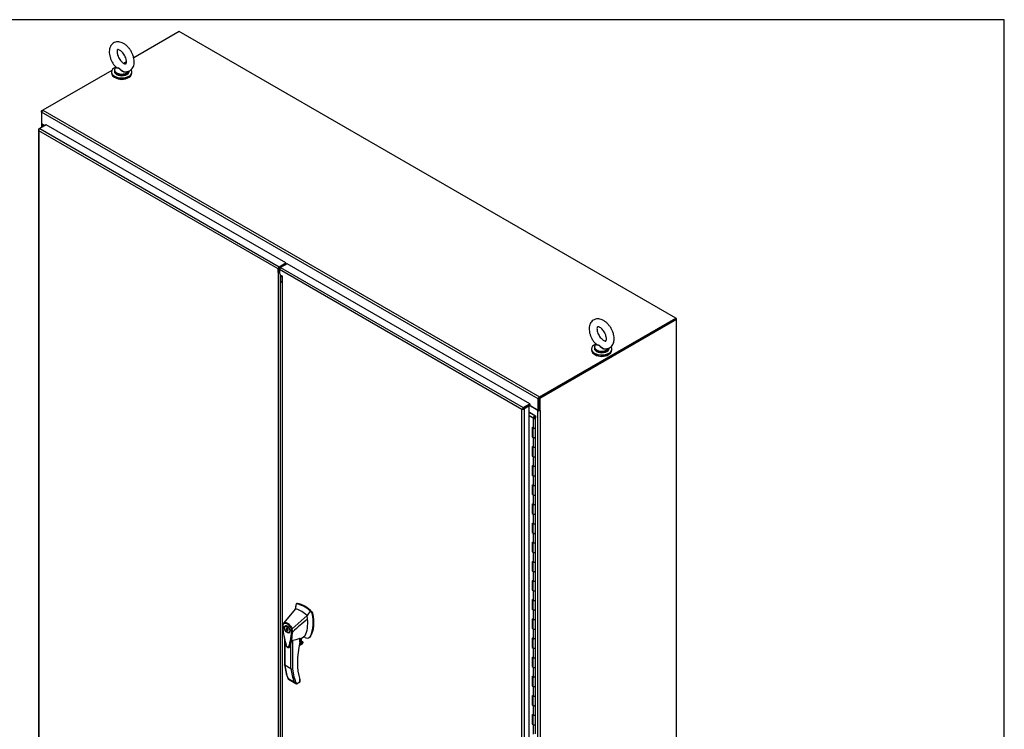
# Model space of a CAD drawing. Header units: inches. Extents: x 1 to 359, y -2 to 239.
# Tile 20 of 20: x 275 to 359, y 178 to 239. Entities that reach past the tile are written whole.
import ezdxf

# ---------------------------------------------------------------- set-up
doc = ezdxf.new("R2010")
doc.units = ezdxf.units.IN
doc.header["$MEASUREMENT"] = 0
for name, color, linetype in [('COM50799-4', 7, 'Continuous'), ('COM50800-1', 7, 'Continuous'), ('COM52265-3', 7, 'Continuous'), ('COM54578-68', 7, 'Continuous'), ('COM56694-4', 7, 'Continuous'), ('COM71162-9', 7, 'Continuous'), ('Default', 7, 'Continuous'), ('GSK11033', 7, 'Continuous'), ('HAN13066', 7, 'Continuous'), ('SCS00680', 7, 'Continuous'), ('WAF25362', 7, 'Continuous'), ('WAM254785', 7, 'Continuous')]:
    doc.layers.add(name, color=color, linetype=linetype)

# ---------------------------------------------------------------- blocks, each defined once
blk = doc.blocks.new('SE5')
at = {"layer": 'COM50799-4', "color": 7, "linetype": 'Continuous'}
for p, q in [((276.869, 229.496), (276.869, 172.292)), ((276.898, 229.487), (276.871, 229.485)), ((276.911, 229.554), (276.978, 229.593)), ((276.911, 229.399), (276.911, 229.398)), ((276.911, 229.398), (276.911, 229.399)), ((276.911, 229.398), (276.911, 229.398)), ((276.911, 229.398), (276.911, 229.398)), ((276.911, 229.398), (276.911, 229.398)), ((297.303, 217.625), (276.911, 229.398)), ((276.911, 229.398), (276.911, 172.273)), ((277.54, 229.917), (276.978, 229.593)), ((276.978, 229.593), (297.405, 217.8)), ((297.966, 218.124), (277.54, 229.917)), ((297.303, 217.319), (297.303, 217.625)), ((297.371, 217.358), (297.371, 217.664)), ((297.405, 217.8), (297.966, 218.124)), ((297.405, 217.722), (297.966, 218.047)), ((297.966, 218.124), (297.966, 218.047)), ((297.371, 217.358), (297.303, 217.319)), ((297.303, 217.319), (297.303, 160.805)), ((297.506, 161.057), (297.506, 217.012))]:
    blk.add_line(p, q, dxfattribs=at)
for centre, radius, start, end in [((277.038, 229.511), 0.169, 188.66802, 221.43114), ((277.157, 229.482), 0.26, 175.70571, 198.6064), ((297.518, 217.516), 0.291, 222.47565, 250.52965)]:
    blk.add_arc(centre, radius, start, end, dxfattribs=at)
for centre, major_axis, start_param, end_param in [((277.012, 229.496), (0.143, 0), 2.356194, 3.27243), ((276.978, 229.476), (0.071, 0.124), 0.785398, 1.701633), ((297.405, 217.683), (0.071, 0.124), 0.785398, 2.356194)]:
    blk.add_ellipse(centre, major_axis=major_axis, ratio=0.57735, start_param=start_param, end_param=end_param, dxfattribs=at)
blk.add_open_spline([(297.427, 217.277), (297.426, 217.278), (297.425, 217.28), (297.42, 217.285), (297.417, 217.289), (297.405, 217.302), (297.397, 217.312), (297.386, 217.328), (297.383, 217.334), (297.376, 217.346), (297.373, 217.352), (297.371, 217.358)], degree=3, knots=[0.3332817, 0.3332817, 0.3332817, 0.3332817, 0.375, 0.375, 0.5, 0.5, 0.75, 0.75, 0.875, 0.875, 1, 1, 1, 1], dxfattribs=at)
at = {"layer": 'COM50800-1', "color": 7, "linetype": 'Continuous'}
for p, q in [((331.282, 213.385), (331.193, 213.334)), ((331.282, 213.385), (331.215, 213.424)), ((331.282, 213.307), (331.282, 213.385))]:
    blk.add_line(p, q, dxfattribs=at)
at = {"layer": 'COM52265-3', "color": 7, "linetype": 'Continuous'}
for p, q in [((277.145, 231.093), (277.246, 231.151)), ((277.175, 231.076), (277.145, 231.093)), ((277.145, 230.976), (277.145, 231.093)), ((277.137, 230.009), (277.137, 229.685)), ((277.179, 229.95), (277.179, 229.709)), ((277.388, 229.83), (277.179, 229.95)), ((331.215, 213.346), (319.549, 206.611)), ((331.282, 213.307), (319.616, 206.572)), ((331.215, 213.346), (331.282, 213.307)), ((331.282, 154.573), (331.282, 213.307)), ((319.549, 206.611), (319.549, 205.59)), ((319.549, 206.611), (319.616, 206.572)), ((319.616, 206.572), (319.616, 205.551)), ((318.61, 205.941), (318.61, 205.941)), ((318.678, 205.932), (318.678, 205.98)), ((319.448, 205.547), (318.687, 205.986)), ((319.448, 148.902), (319.448, 205.547)), ((319.549, 205.59), (319.616, 205.551)), ((319.65, 205.571), (319.616, 205.551)), ((319.629, 205.559), (319.65, 205.547)), ((319.65, 205.547), (319.65, 205.571)), ((319.65, 205.547), (319.65, 148.902))]:
    blk.add_line(p, q, dxfattribs=at)
for centre, major_axis, start_param, end_param in [((277.28, 230.009), (0.143, 0), 2.806736, 3.926991), ((319.549, 205.605), (-0.143, 0), 0.785398, 2.356194), ((319.549, 205.605), (-0.048, 0), 1.169795, 1.971798)]:
    blk.add_ellipse(centre, major_axis=major_axis, ratio=0.57735, start_param=start_param, end_param=end_param, dxfattribs=at)
at = {"layer": 'COM54578-68', "color": 7, "linetype": 'Continuous'}
for p, q in [((318.703, 205.376), (318.737, 205.396)), ((319.184, 205.087), (318.703, 205.365)), ((318.703, 205.127), (319.09, 204.904)), ((319.046, 204.878), (318.703, 205.076)), ((318.737, 205.396), (319.246, 205.102)), ((319.086, 204.946), (319.039, 204.969)), ((319.039, 204.969), (319.039, 204.933)), ((319.046, 204.878), (319.046, 204.062)), ((319.079, 204.926), (319.079, 204.91)), ((319.086, 204.946), (319.086, 204.942)), ((319.179, 204.913), (319.179, 204.926)), ((319.184, 204.986), (319.184, 205.087)), ((319.246, 205.102), (319.246, 204.929)), ((319.246, 204.11), (319.246, 204.926)), ((318.964, 204.109), (318.964, 203.293)), ((318.964, 204.109), (319.046, 204.062)), ((319.007, 204.084), (319.007, 203.318)), ((319.012, 204.082), (319.012, 203.293)), ((319.246, 203.293), (319.246, 204.11)), ((319.007, 203.318), (318.964, 203.293)), ((318.964, 203.293), (319.046, 203.245)), ((319.007, 203.318), (319.012, 203.316)), ((319.046, 203.245), (319.046, 202.429)), ((319.246, 202.477), (319.246, 203.293)), ((318.964, 202.476), (318.964, 201.66)), ((318.964, 202.476), (319.046, 202.429)), ((319.007, 202.451), (319.007, 201.685)), ((319.012, 202.449), (319.012, 201.66)), ((319.246, 201.66), (319.246, 202.477)), ((319.007, 201.685), (318.964, 201.66)), ((318.964, 201.66), (319.046, 201.612)), ((319.007, 201.685), (319.012, 201.683)), ((319.046, 201.612), (319.046, 200.796)), ((319.246, 200.844), (319.246, 201.66)), ((318.964, 200.843), (318.964, 200.027)), ((318.964, 200.843), (319.046, 200.796)), ((319.007, 200.818), (319.007, 200.052)), ((319.012, 200.816), (319.012, 200.027)), ((319.246, 200.027), (319.246, 200.844)), ((319.007, 200.052), (318.964, 200.027)), ((318.964, 200.027), (319.046, 199.979)), ((319.007, 200.052), (319.012, 200.05)), ((319.046, 199.979), (319.046, 199.163)), ((319.246, 199.211), (319.246, 200.027)), ((318.964, 199.21), (318.964, 198.394)), ((318.964, 199.21), (319.046, 199.163)), ((319.007, 199.185), (319.007, 198.419)), ((319.012, 199.183), (319.012, 198.394)), ((319.246, 198.394), (319.246, 199.211)), ((319.007, 198.419), (318.964, 198.394)), ((318.964, 198.394), (319.046, 198.346)), ((319.007, 198.419), (319.012, 198.417)), ((319.046, 198.346), (319.046, 197.53)), ((319.246, 197.578), (319.246, 198.394)), ((318.964, 197.577), (318.964, 196.761)), ((318.964, 197.577), (319.046, 197.53)), ((319.007, 197.552), (319.007, 196.786)), ((319.012, 197.55), (319.012, 196.761)), ((319.246, 196.761), (319.246, 197.578)), ((319.007, 196.786), (318.964, 196.761)), ((318.964, 196.761), (319.046, 196.713)), ((319.007, 196.786), (319.012, 196.784)), ((319.046, 196.713), (319.046, 195.897)), ((319.246, 195.945), (319.246, 196.761)), ((318.964, 195.944), (318.964, 195.128)), ((318.964, 195.944), (319.046, 195.897)), ((319.007, 195.919), (319.007, 195.153)), ((319.012, 195.917), (319.012, 195.128)), ((319.246, 195.128), (319.246, 195.945)), ((319.007, 195.153), (318.964, 195.128)), ((318.964, 195.128), (319.046, 195.08)), ((319.007, 195.153), (319.012, 195.151)), ((319.046, 195.08), (319.046, 194.264)), ((319.246, 194.312), (319.246, 195.128)), ((318.964, 194.311), (318.964, 193.495)), ((318.964, 194.311), (319.046, 194.264)), ((319.007, 194.286), (319.007, 193.52)), ((319.012, 194.284), (319.012, 193.495)), ((319.246, 193.495), (319.246, 194.312)), ((319.007, 193.52), (318.964, 193.495)), ((318.964, 193.495), (319.046, 193.447)), ((319.007, 193.52), (319.012, 193.518)), ((319.046, 193.447), (319.046, 192.631)), ((319.246, 192.679), (319.246, 193.495)), ((318.964, 192.678), (318.964, 191.862)), ((318.964, 192.678), (319.046, 192.631)), ((319.007, 192.653), (319.007, 191.887)), ((319.012, 192.651), (319.012, 191.862)), ((319.246, 191.862), (319.246, 192.679)), ((319.007, 191.887), (318.964, 191.862)), ((318.964, 191.862), (319.046, 191.814)), ((319.007, 191.887), (319.012, 191.885)), ((319.046, 191.814), (319.046, 190.998)), ((319.246, 191.046), (319.246, 191.862)), ((318.964, 191.045), (318.964, 190.229)), ((318.964, 191.045), (319.046, 190.998)), ((319.007, 191.02), (319.007, 190.254)), ((319.012, 191.018), (319.012, 190.229)), ((319.246, 190.229), (319.246, 191.046)), ((319.007, 190.254), (318.964, 190.229)), ((318.964, 190.229), (319.046, 190.181)), ((319.007, 190.254), (319.012, 190.252)), ((319.046, 190.181), (319.046, 189.365)), ((319.246, 189.413), (319.246, 190.229)), ((318.964, 189.412), (318.964, 188.596)), ((318.964, 189.412), (319.046, 189.365)), ((319.007, 189.387), (319.007, 188.621)), ((319.012, 189.385), (319.012, 188.596)), ((319.246, 188.596), (319.246, 189.413)), ((319.007, 188.621), (318.964, 188.596)), ((318.964, 188.596), (319.046, 188.548)), ((319.007, 188.621), (319.012, 188.619)), ((319.046, 188.548), (319.046, 187.732)), ((319.246, 187.78), (319.246, 188.596)), ((318.964, 187.779), (318.964, 186.963)), ((318.964, 187.779), (319.046, 187.732)), ((319.007, 187.754), (319.007, 186.988)), ((319.012, 187.752), (319.012, 186.963)), ((319.246, 186.963), (319.246, 187.78)), ((319.007, 186.988), (318.964, 186.963)), ((318.964, 186.963), (319.046, 186.915)), ((319.007, 186.988), (319.012, 186.986)), ((319.046, 186.915), (319.046, 186.099)), ((319.246, 186.147), (319.246, 186.963)), ((318.964, 186.146), (318.964, 185.33)), ((318.964, 186.146), (319.046, 186.099)), ((319.007, 186.121), (319.007, 185.355)), ((319.012, 186.119), (319.012, 185.33)), ((319.246, 185.33), (319.246, 186.147)), ((319.007, 185.355), (318.964, 185.33)), ((318.964, 185.33), (319.046, 185.282)), ((319.007, 185.355), (319.012, 185.353)), ((319.046, 185.282), (319.046, 184.466)), ((319.246, 184.514), (319.246, 185.33)), ((318.964, 184.513), (318.964, 183.697)), ((318.964, 184.513), (319.046, 184.466)), ((319.007, 184.488), (319.007, 183.722)), ((319.012, 184.486), (319.012, 183.697)), ((319.246, 183.697), (319.246, 184.514)), ((319.007, 183.722), (318.964, 183.697)), ((318.964, 183.697), (319.046, 183.649)), ((319.007, 183.722), (319.012, 183.72)), ((319.046, 183.649), (319.046, 182.833)), ((319.246, 182.881), (319.246, 183.697)), ((318.964, 182.88), (318.964, 182.064)), ((318.964, 182.88), (319.046, 182.833)), ((319.007, 182.855), (319.007, 182.089)), ((319.012, 182.853), (319.012, 182.064)), ((319.246, 182.064), (319.246, 182.881)), ((319.007, 182.089), (318.964, 182.064)), ((318.964, 182.064), (319.046, 182.016)), ((319.007, 182.089), (319.012, 182.087)), ((319.046, 182.016), (319.046, 181.2)), ((319.246, 181.248), (319.246, 182.064)), ((318.964, 181.247), (318.964, 180.431)), ((318.964, 181.247), (319.046, 181.2)), ((319.007, 181.222), (319.007, 180.456)), ((319.012, 181.22), (319.012, 180.431)), ((319.246, 180.431), (319.246, 181.248)), ((319.007, 180.456), (318.964, 180.431)), ((318.964, 180.431), (319.046, 180.383)), ((319.007, 180.456), (319.012, 180.454)), ((319.046, 180.383), (319.046, 179.567)), ((319.246, 179.615), (319.246, 180.431)), ((318.964, 179.615), (318.964, 178.798)), ((318.964, 179.615), (319.046, 179.567)), ((319.007, 178.823), (318.964, 178.798)), ((319.007, 179.589), (319.007, 178.823)), ((319.007, 178.823), (319.012, 178.821)), ((319.012, 179.587), (319.012, 178.798)), ((319.246, 178.798), (319.246, 179.615)), ((318.964, 178.798), (319.046, 178.75)), ((319.046, 178.75), (319.046, 177.934)), ((319.246, 177.982), (319.246, 178.798))]:
    blk.add_line(p, q, dxfattribs=at)
for centre, major_axis, start_param, end_param in [((319.129, 204.926), (-0.117, 0), 0.785398, 5.588822), ((319.129, 204.926), (-0.055, 0), 0.785398, 5.588822), ((319.129, 204.926), (0.117, 0), 0.045517, 1.082582), ((319.129, 204.11), (-0.117, 0), 0.785398, 3.141593), ((319.129, 204.11), (-0.117, 0), 0.785398, 3.141593), ((319.129, 203.293), (-0.117, 0), 0, 3.141593), ((319.129, 203.293), (-0.117, 0), 0.785398, 3.141593), ((319.129, 202.477), (-0.117, 0), 0.785398, 3.141593), ((319.129, 202.477), (-0.117, 0), 0.785398, 3.141593), ((319.129, 201.66), (-0.117, 0), 0, 3.141593), ((319.129, 201.66), (-0.117, 0), 0.785398, 3.141593), ((319.129, 200.844), (-0.117, 0), 0.785398, 3.141593), ((319.129, 200.844), (-0.117, 0), 0.785398, 3.141593), ((319.129, 200.027), (-0.117, 0), 0, 3.141593), ((319.129, 200.027), (-0.117, 0), 0.785398, 3.141593), ((319.129, 199.211), (-0.117, 0), 0.785398, 3.141593), ((319.129, 199.211), (-0.117, 0), 0.785398, 3.141593), ((319.129, 198.394), (-0.117, 0), 0, 3.141593), ((319.129, 198.394), (-0.117, 0), 0.785398, 3.141593), ((319.129, 197.578), (-0.117, 0), 0.785398, 3.141593), ((319.129, 197.578), (-0.117, 0), 0.785398, 3.141593), ((319.129, 196.761), (-0.117, 0), 0, 3.141593), ((319.129, 196.761), (-0.117, 0), 0.785398, 3.141593), ((319.129, 195.945), (-0.117, 0), 0.785398, 3.141593), ((319.129, 195.945), (-0.117, 0), 0.785398, 3.141593), ((319.129, 195.128), (-0.117, 0), 0, 3.141593), ((319.129, 195.128), (-0.117, 0), 0.785398, 3.141593), ((319.129, 194.312), (-0.117, 0), 0.785398, 3.141593), ((319.129, 194.312), (-0.117, 0), 0.785398, 3.141593), ((319.129, 193.495), (-0.117, 0), 0, 3.141593), ((319.129, 193.495), (-0.117, 0), 0.785398, 3.141593), ((319.129, 192.679), (-0.117, 0), 0.785398, 3.141593), ((319.129, 192.679), (-0.117, 0), 0.785398, 3.141593), ((319.129, 191.862), (-0.117, 0), 0, 3.141593), ((319.129, 191.862), (-0.117, 0), 0.785398, 3.141593), ((319.129, 191.046), (-0.117, 0), 0.785398, 3.141593), ((319.129, 191.046), (-0.117, 0), 0.785398, 3.141593), ((319.129, 190.229), (-0.117, 0), 0, 3.141593), ((319.129, 190.229), (-0.117, 0), 0.785398, 3.141593), ((319.129, 189.413), (-0.117, 0), 0.785398, 3.141593), ((319.129, 189.413), (-0.117, 0), 0.785398, 3.141593), ((319.129, 188.596), (-0.117, 0), 0, 3.141593), ((319.129, 188.596), (-0.117, 0), 0.785398, 3.141593), ((319.129, 187.78), (-0.117, 0), 0.785398, 3.141593), ((319.129, 187.78), (-0.117, 0), 0.785398, 3.141593), ((319.129, 186.963), (-0.117, 0), 0, 3.141593), ((319.129, 186.963), (-0.117, 0), 0.785398, 3.141593), ((319.129, 186.147), (-0.117, 0), 0.785398, 3.141593), ((319.129, 186.147), (-0.117, 0), 0.785398, 3.141593), ((319.129, 185.33), (-0.117, 0), 0, 3.141593), ((319.129, 185.33), (-0.117, 0), 0.785398, 3.141593), ((319.129, 184.514), (-0.117, 0), 0.785398, 3.141593), ((319.129, 184.514), (-0.117, 0), 0.785398, 3.141593), ((319.129, 183.697), (-0.117, 0), 0, 3.141593), ((319.129, 183.697), (-0.117, 0), 0.785398, 3.141593), ((319.129, 182.881), (-0.117, 0), 0.785398, 3.141593), ((319.129, 182.881), (-0.117, 0), 0.785398, 3.141593), ((319.129, 182.064), (-0.117, 0), 0, 3.141593), ((319.129, 182.064), (-0.117, 0), 0.785398, 3.141593), ((319.129, 181.248), (-0.117, 0), 0.785398, 3.141593), ((319.129, 181.248), (-0.117, 0), 0.785398, 3.141593), ((319.129, 180.431), (-0.117, 0), 0, 3.141593), ((319.129, 180.431), (-0.117, 0), 0.785398, 3.141593), ((319.129, 179.615), (-0.117, 0), 0.785398, 3.141593), ((319.129, 179.615), (-0.117, 0), 0.785398, 3.141593), ((319.129, 178.798), (-0.117, 0), 0, 3.141593), ((319.129, 178.798), (-0.117, 0), 0.785398, 3.141593)]:
    blk.add_ellipse(centre, major_axis=major_axis, ratio=0.57735, start_param=start_param, end_param=end_param, dxfattribs=at)
blk.add_ellipse((319.129, 204.926), major_axis=(0.05, 0), ratio=0.57735, dxfattribs=at)
at = {"layer": 'COM56694-4', "color": 7, "linetype": 'Continuous'}
for p, q in [((297.418, 217.559), (297.418, 217.249)), ((318.075, 205.632), (297.418, 217.559)), ((298.081, 218.058), (297.519, 217.734)), ((297.519, 217.734), (318.21, 205.788)), ((318.772, 206.112), (298.081, 218.058)), ((297.418, 217.249), (297.506, 217.096)), ((297.506, 217.096), (297.683, 216.994)), ((297.641, 217.005), (297.641, 160.798)), ((297.683, 160.693), (297.683, 216.994)), ((318.075, 205.632), (318.166, 205.685)), ((318.166, 205.685), (318.075, 205.633)), ((318.166, 205.685), (318.13, 205.696)), ((318.166, 205.685), (318.158, 205.648)), ((318.166, 205.685), (318.21, 205.71)), ((318.21, 205.71), (318.166, 205.685)), ((318.21, 205.788), (318.772, 206.112)), ((318.21, 205.71), (318.772, 206.035)), ((318.636, 205.956), (318.21, 205.71)), ((318.21, 205.71), (318.21, 205.71)), ((318.21, 205.71), (318.21, 205.71)), ((318.21, 205.71), (318.21, 205.71)), ((318.21, 205.71), (318.21, 205.71)), ((318.703, 205.917), (318.277, 205.671)), ((318.703, 205.917), (318.636, 205.956)), ((318.703, 148.714), (318.703, 205.917)), ((318.772, 206.112), (318.772, 206.035)), ((318.09, 205.641), (318.075, 205.632)), ((318.075, 205.633), (318.075, 205.632)), ((318.075, 205.633), (318.075, 205.633)), ((318.075, 148.507), (318.075, 205.632)), ((318.075, 205.632), (318.075, 205.632)), ((318.075, 205.632), (318.075, 205.632)), ((318.277, 205.671), (318.277, 148.468))]:
    blk.add_line(p, q, dxfattribs=at)
for centre, start, end in [((318.303, 205.491), 130.24922, 148.19098), ((318.067, 205.9), 271.80902, 289.75078)]:
    blk.add_arc(centre, 0.268, start, end, dxfattribs=at)
for centre, major_axis, start_param, end_param in [((297.519, 217.617), (-0.071, -0.124), 3.926991, 5.497787), ((318.21, 205.671), (0.071, 0.124), 0.785398, 1.701633), ((318.176, 205.73), (0.143, 0), 4.581552, 5.497787)]:
    blk.add_ellipse(centre, major_axis=major_axis, ratio=0.57735, start_param=start_param, end_param=end_param, dxfattribs=at)
blk.add_open_spline([(297.641, 217.005), (297.641, 217.002), (297.645, 216.999), (297.659, 216.995), (297.67, 216.993), (297.683, 216.994)], degree=3, knots=[0.5, 0.5, 0.5, 0.5, 0.75, 0.75, 1, 1, 1, 1], dxfattribs=at)
at = {"layer": 'COM71162-9', "color": 7, "linetype": 'Continuous'}
for p, q in [((288.878, 237.867), (284.992, 235.623)), ((331.215, 213.424), (288.878, 237.867)), ((284.384, 235.272), (284.154, 235.139)), ((283.132, 234.549), (277.246, 231.151)), ((319.482, 206.533), (277.145, 230.976)), ((277.145, 230.976), (277.145, 229.994)), ((277.246, 231.151), (319.583, 206.708)), ((277.409, 229.842), (277.145, 229.994)), ((297.915, 218.017), (297.962, 217.99)), ((298.03, 218.029), (297.966, 218.066)), ((319.583, 206.708), (331.215, 213.424)), ((319.583, 206.63), (331.215, 213.346)), ((331.215, 213.346), (331.215, 213.424)), ((319.482, 205.551), (319.482, 206.533)), ((319.549, 205.59), (319.549, 206.572)), ((319.482, 205.551), (318.708, 205.998)), ((319.549, 205.59), (319.482, 205.551))]:
    blk.add_line(p, q, dxfattribs=at)
for centre, major_axis, start_param, end_param in [((277.246, 231.034), (0.072, 0.124), 0.785398, 2.356194), ((319.583, 206.591), (-0.071, -0.124), 3.926991, 5.497787)]:
    blk.add_ellipse(centre, major_axis=major_axis, ratio=0.57735, start_param=start_param, end_param=end_param, dxfattribs=at)
at = {"layer": 'GSK11033', "color": 7, "linetype": 'Continuous'}
for p, q in [((297.594, 217.778), (297.547, 217.805)), ((297.485, 217.131), (297.485, 217.024)), ((297.641, 216.934), (297.485, 217.024)), ((297.635, 216.938), (297.485, 217.024)), ((297.507, 217.012), (297.507, 216.565)), ((297.635, 217.021), (297.635, 216.938)), ((297.507, 216.565), (297.641, 216.488)), ((297.507, 216.565), (297.641, 216.421)), ((318.353, 205.793), (318.176, 205.691)), ((318.176, 205.691), (318.176, 205.691)), ((318.176, 205.691), (318.176, 205.691)), ((318.353, 205.793), (318.353, 205.793)), ((318.353, 205.793), (318.353, 205.793))]:
    blk.add_line(p, q, dxfattribs=at)
at = {"layer": 'HAN13066', "color": 7, "linetype": 'Continuous'}
for p, q in [((298.824, 188.971), (298.774, 188.624)), ((298.834, 189.013), (298.824, 188.971)), ((298.914, 189.079), (298.855, 189.045)), ((298.889, 189.052), (298.946, 189.085)), ((298.774, 188.624), (297.768, 187.4)), ((300.16, 188.318), (300.033, 188.44)), ((300.16, 188.318), (300.217, 188.351)), ((300.215, 188.216), (300.272, 188.248)), ((297.767, 187.4), (297.74, 187.366)), ((299.774, 188.046), (298.501, 186.91)), ((298.024, 187.194), (297.936, 187.143)), ((298.117, 187.049), (298.055, 187.085)), ((298.055, 187.085), (298.055, 186.975)), ((298.055, 186.975), (298.117, 187.011)), ((298.143, 186.879), (298.055, 186.828)), ((298.143, 186.85), (298.055, 186.799)), ((298.055, 186.828), (298.055, 186.799)), ((298.055, 186.799), (298.117, 186.764)), ((298.117, 186.939), (298.117, 187.049)), ((298.117, 186.792), (298.149, 186.811)), ((298.117, 186.764), (298.117, 186.792)), ((298.143, 186.879), (298.143, 186.85)), ((298.143, 186.85), (298.157, 186.843)), ((298.236, 186.624), (298.324, 186.675)), ((298.552, 186.675), (298.554, 186.676)), ((297.858, 186.04), (297.858, 183.851)), ((297.884, 185.916), (297.884, 183.813)), ((298.401, 183.515), (298.401, 185.696)), ((298.528, 185.951), (298.528, 183.52)), ((299.109, 185.509), (299.377, 185.664)), ((299.112, 185.52), (299.409, 185.692)), ((299.437, 185.761), (299.124, 185.581)), ((299.137, 185.637), (299.419, 185.8)), ((299.17, 185.783), (299.288, 185.851)), ((299.171, 185.786), (299.171, 186.128)), ((299.189, 186.029), (299.561, 186.296)), ((299.189, 185.811), (299.189, 186.108)), ((299.288, 185.851), (299.288, 186.1)), ((299.297, 185.863), (299.297, 186.106)), ((299.419, 185.8), (299.297, 185.87)), ((299.94, 186.166), (299.998, 186.2)), ((300.047, 186.279), (300.104, 186.312)), ((298.401, 183.515), (297.884, 183.813)), ((298.149, 182.692), (298.665, 182.394)), ((298.177, 182.62), (298.803, 182.259)), ((298.862, 182.237), (299.15, 182.403)), ((298.932, 182.247), (299.146, 182.371)), ((299.15, 182.403), (299.15, 182.602)), ((299.176, 182.422), (299.176, 182.583))]:
    blk.add_line(p, q, dxfattribs=at)
for centre, radius, start, end in [((298.881, 189.005), 0.0478, 80.57156, 170.09371), ((297.314, 187.492), 2.99, 336.06491, 13.99549), ((300.01, 188.172), 0.21, 12.12422, 44.31154), ((298.032, 187.191), 0.337, 141.55217, 184.2383), ((298.02, 187.136), 0.32, 141.11203, 182.47497), ((293.582, 187.039), 4.984, 340.56542, 355.82537), ((298.424, 187.073), 0.181, 272.98106, 295.53925), ((297.764, 186.662), 0.708, 1.4293, 19.06819), ((298.516, 186.761), 0.0931, 241.17241, 292.54547), ((297.798, 186.636), 0.755, 2.98151, 21.32136), ((305.516, 187.703), 7.837, 190.09001, 195.88696), ((298.26, 188.183), 2.248, 276.83272, 293.90537), ((299.129, 185.811), 0.06, 346.46287, 0), ((299.315, 185.764), 0.119, 301.76301, 322.50066), ((299.399, 185.766), 0.0385, 352.48421, 59.47215), ((298.176, 183.078), 3.418, 65.17768, 67.57798), ((302.509, 184.358), 4.679, 186.14366, 201.42472), ((298.46, 183.634), 0.133, 243.40997, 300.79876), ((298.976, 182.576), 0.36, 210.45213, 251.46621), ((298.717, 182.3), 0.158, 335.6435, 336.40064), ((299.116, 182.422), 0.06, 300, 360)]:
    blk.add_arc(centre, radius, start, end, dxfattribs=at)
for centre, major_axis, ratio, start_param, end_param in [((301.385, 186.796), (-1.861, 3.223), 0.57735, 0.554197, 0.680805), ((299.525, 186.706), (-1.292, 2.238), 0.57735, 5.216072, 5.852948), ((298.977, 188.971), (0.062, -0.108), 0.57735, 2.711356, 3.141593), ((299.581, 186.739), (-1.292, 2.238), 0.57735, 5.142626, 5.852948), ((299.274, 186.561), (-1.142, 1.979), 0.57735, -0.49151, -0.47064), ((299.274, 186.561), (-1.142, 1.979), 0.57735, -0.533193, -0.49151), ((299.274, 186.561), (-1.142, 1.979), 0.57735, 5.183029, 5.749992), ((297.721, 188.977), (1.861, -3.223), 0.57735, 0.347274, 1.032882), ((300.186, 188.273), (0.063, -0.108), 0.57735, 1.032882, 2.001033), ((297.413, 188.799), (1.711, -2.963), 0.57735, 0.347274, 0.9125), ((297.413, 188.799), (1.711, -2.963), 0.57735, 0.961917, 1.005578), ((297.413, 188.799), (1.711, -2.963), 0.57735, 0.934083, 0.961917), ((297.413, 188.799), (1.711, -2.963), 0.57735, 0.9125, 0.934083), ((298.174, 186.935), (0.175, -0.303), 0.57735, 3.396895, 3.682808), ((298.086, 186.884), (0.05, -0.0866), 0.57735, 2.809011, 5.044971), ((298.174, 186.935), (0.05, -0.0866), 0.57735, 3.474174, 5.044971), ((298.086, 186.884), (-0.05, 0.0866), 0.57735, 2.809011, 5.044971), ((298.174, 186.935), (0.175, -0.303), 0.57735, 5.74197, 6.027883), ((303.53, 186.678), (-3.239, -5.609), 0.57735, 5.185461, 5.79467), ((299.129, 185.811), (-0.06, 0), 0.57735, 2.356194, 3.141593), ((299.129, 185.811), (-0.0583, 0.014), 0.372014, 2.470308, 3.141593), ((299.124, 185.923), (-0.101, -0.175), 0.57735, 1.252561, 2.850817), ((299.114, 185.929), (-0.094, -0.162), 0.57735, 1.387509, 2.781037), ((299.267, 185.863), (-0.03, 0), 0.57735, 2.356194, 3.141591), ((299.352, 185.736), (-0.063, -0.108), 0.57735, 1.492881, 2.113829), ((299.316, 186.672), (-0.225, 0.39), 0.57735, 3.222617, 3.488867), ((299.567, 186.817), (0.375, -0.65), 0.57735, -0.71714, -0.516378), ((299.567, 186.817), (-0.375, 0.65), 0.57735, 2.625215, 3.488867), ((299.623, 186.849), (-0.375, 0.65), 0.57735, 3.141593, 3.488867), ((303.075, 187.574), (-3.7, -6.408), 0.57735, -0.658671, -0.441314), ((303.591, 187.276), (-3.7, -6.408), 0.57735, -0.658671, -0.441314), ((303.654, 187.239), (-3.655, -6.33), 0.57735, 5.625294, 5.881649), ((299.086, 182.44), (-0.0623, 0.0676), 0.368973, 3.059018, 3.844416), ((299.108, 182.626), (-0.0573, -0.0179), 0.720992, 2.15675, 3.145085), ((299.086, 182.44), (-0.0897, 0.0201), 0.368973, 2.438769, 3.224167)]:
    blk.add_ellipse(centre, major_axis=major_axis, ratio=ratio, start_param=start_param, end_param=end_param, dxfattribs=at)
for major_axis in [(0.175, -0.303), (0.15, -0.26)]:
    blk.add_ellipse((298.086, 186.884), major_axis=major_axis, ratio=0.57735, dxfattribs=at)
for points in [[(300.033, 188.44), (299.947, 188.309), (299.86, 188.178), (299.774, 188.046)], [(299.813, 187.768), (299.393, 187.404), (298.973, 187.04), (298.554, 186.676)], [(298.283, 185.381), (298.278, 185.365), (298.269, 185.352), (298.258, 185.344)]]:
    blk.add_open_spline(points, degree=3, dxfattribs=at)
for points, knots in [([(297.768, 187.4), (297.761, 187.392), (297.758, 187.382), (297.759, 187.359), (297.763, 187.347), (297.77, 187.337)], [0, 0, 0, 0, 0.5, 0.5, 1, 1, 1, 1]), ([(297.768, 187.4), (297.79, 187.422), (297.816, 187.438), (297.873, 187.458), (297.904, 187.462), (297.972, 187.458), (298.007, 187.45), (298.079, 187.423), (298.116, 187.404), (298.188, 187.355), (298.224, 187.326), (298.293, 187.258), (298.326, 187.221), (298.387, 187.139), (298.414, 187.095), (298.463, 187.005), (298.484, 186.957), (298.501, 186.91)], [0, 0, 0, 0, 0.125, 0.125, 0.25, 0.25, 0.375, 0.375, 0.5, 0.5, 0.625, 0.625, 0.75, 0.75, 0.875, 0.875, 1, 1, 1, 1]), ([(298.433, 186.893), (298.418, 186.936), (298.399, 186.978), (298.371, 187.029), (298.365, 187.039), (298.353, 187.06), (298.347, 187.07), (298.328, 187.099), (298.315, 187.118), (298.288, 187.155), (298.274, 187.172), (298.251, 187.198), (298.244, 187.206), (298.228, 187.222), (298.221, 187.23), (298.182, 187.268), (298.149, 187.295), (298.083, 187.339), (298.05, 187.356), (298.01, 187.371), (298.002, 187.374), (297.985, 187.379), (297.977, 187.381), (297.954, 187.387), (297.938, 187.389), (297.908, 187.39), (297.894, 187.39), (297.866, 187.386), (297.852, 187.383), (297.813, 187.37), (297.79, 187.356), (297.77, 187.337)], [0, 0, 0, 0, 0.125, 0.125, 0.15625, 0.15625, 0.1875, 0.1875, 0.25, 0.25, 0.3125, 0.3125, 0.34375, 0.34375, 0.375, 0.375, 0.5, 0.5, 0.625, 0.625, 0.65625, 0.65625, 0.6875, 0.6875, 0.75, 0.75, 0.8125, 0.8125, 0.875, 0.875, 1, 1, 1, 1]), ([(297.696, 187.166), (297.691, 187.163), (297.687, 187.159), (297.683, 187.151), (297.682, 187.147), (297.683, 187.141), (297.683, 187.139), (297.685, 187.135), (297.686, 187.133), (297.689, 187.13), (297.691, 187.128), (297.695, 187.125), (297.697, 187.123), (297.7, 187.122)], [0, 0, 0, 0, 0.25, 0.25, 0.5, 0.5, 0.625, 0.625, 0.75, 0.75, 0.875, 0.875, 1, 1, 1, 1]), ([(297.7, 187.122), (297.72, 186.836), (297.758, 186.544), (297.838, 186.097), (297.869, 185.947), (297.922, 185.719), (297.941, 185.643), (297.967, 185.548), (297.972, 185.528), (297.986, 185.49), (297.995, 185.471), (298.029, 185.418), (298.059, 185.389), (298.118, 185.355), (298.148, 185.351), (298.181, 185.367), (298.19, 185.375), (298.203, 185.398), (298.207, 185.412), (298.232, 185.479), (298.251, 185.534), (298.303, 185.7), (298.334, 185.815), (298.415, 186.168), (298.451, 186.417), (298.472, 186.679)], [0, 0, 0, 0, 0.25, 0.25, 0.375, 0.375, 0.4375, 0.4375, 0.453125, 0.453125, 0.46875, 0.46875, 0.5, 0.5, 0.53125, 0.53125, 0.546875, 0.546875, 0.5625, 0.5625, 0.625, 0.625, 0.75, 0.75, 1, 1, 1, 1]), ([(298.401, 185.696), (298.381, 185.626), (298.359, 185.559), (298.324, 185.458), (298.312, 185.425), (298.292, 185.375), (298.282, 185.362), (298.269, 185.352)], [0, 0, 0, 0, 0.2045748, 0.2045748, 0.3106572, 0.3106572, 0.3644617, 0.3644617, 0.3644617, 0.3644617]), ([(298.401, 185.696), (298.412, 185.736), (298.426, 185.778), (298.453, 185.844), (298.463, 185.867), (298.481, 185.901), (298.488, 185.913), (298.501, 185.931), (298.505, 185.936), (298.516, 185.947), (298.523, 185.95), (298.528, 185.951)], [0, 0, 0, 0, 0.5, 0.5, 0.75, 0.75, 0.875, 0.875, 0.9375, 0.9375, 1, 1, 1, 1]), ([(299.171, 186.128), (299.174, 186.129), (299.176, 186.129), (299.18, 186.129), (299.182, 186.129), (299.185, 186.126), (299.187, 186.124), (299.188, 186.118), (299.189, 186.115), (299.189, 186.111), (299.189, 186.11), (299.189, 186.11)], [0, 0, 0, 0, 0.0625, 0.0625, 0.125, 0.125, 0.25, 0.25, 0.375, 0.375, 0.3976584, 0.3976584, 0.3976584, 0.3976584]), ([(297.975, 185.489), (297.989, 185.462), (298.016, 185.414), (298.08, 185.353), (298.147, 185.32), (298.208, 185.319), (298.247, 185.332), (298.258, 185.344), (298.259, 185.345)], [0, 0, 0, 0, 0.211486, 0.431797, 0.668545, 0.839534, 0.995816, 1, 1, 1, 1]), ([(297.884, 183.813), (297.88, 183.816), (297.876, 183.818), (297.87, 183.824), (297.867, 183.827), (297.863, 183.834), (297.861, 183.837), (297.859, 183.844), (297.858, 183.848), (297.858, 183.851)], [0, 0, 0, 0, 0.125, 0.125, 0.25, 0.25, 0.375, 0.375, 0.4994523, 0.4994523, 0.4994523, 0.4994523]), ([(298.177, 182.62), (298.174, 182.622), (298.171, 182.624), (298.164, 182.629), (298.161, 182.633), (298.154, 182.643), (298.151, 182.651), (298.149, 182.665), (298.148, 182.67), (298.148, 182.68), (298.148, 182.686), (298.149, 182.692)], [0.2815674, 0.2815674, 0.2815674, 0.2815674, 0.375, 0.375, 0.5, 0.5, 0.75, 0.75, 0.875, 0.875, 1, 1, 1, 1]), ([(298.861, 182.235), (298.876, 182.232), (298.89, 182.232), (298.908, 182.236), (298.914, 182.238), (298.924, 182.242), (298.927, 182.244), (298.931, 182.246)], [0, 0, 0, 0, 0.25, 0.25, 0.375, 0.375, 0.4533737, 0.4533737, 0.4533737, 0.4533737]), ([(299.176, 182.583), (299.176, 182.583), (299.176, 182.583), (299.175, 182.585), (299.172, 182.587), (299.163, 182.593), (299.157, 182.597), (299.15, 182.602)], [0.4406417, 0.4406417, 0.4406417, 0.4406417, 0.5, 0.5, 0.75, 0.75, 1, 1, 1, 1]), ([(299.176, 182.583), (299.176, 182.584), (299.177, 182.589), (299.174, 182.609), (299.17, 182.628), (299.164, 182.644)], [0, 0, 0, 0, 0.010769, 0.221303, 1, 1, 1, 1])]:
    blk.add_open_spline(points, degree=3, knots=knots, dxfattribs=at)
at = {"layer": 'SCS00680', "color": 7, "linetype": 'Continuous'}
for p, q in [((283.347, 234.555), (283.347, 234.458)), ((283.502, 234.813), (283.477, 234.794)), ((284.597, 234.458), (284.597, 234.498)), ((324.27, 210.929), (324.27, 210.831)), ((324.424, 211.187), (324.4, 211.167)), ((325.52, 210.831), (325.52, 210.871))]:
    blk.add_line(p, q, dxfattribs=at)
for centre, major_axis, start_param, end_param in [((283.972, 234.555), (-0.625, 0), 5.983057, 6.283185), ((283.972, 234.555), (-0.625, 0), 0, 0.704896), ((283.972, 234.458), (-0.625, 0), 0, 3.141593), ((283.972, 234.587), (0.611, 0), 2.514731, 3.221299), ((283.972, 234.587), (0.611, 0), 3.221299, 5.954142), ((283.972, 234.555), (-0.625, 0), 0.704896, 2.418396), ((283.972, 234.555), (-0.625, 0), 2.418396, 2.946723), ((324.895, 210.929), (-0.625, 0), 5.983057, 6.283185), ((324.895, 210.929), (-0.625, 0), 0, 0.704896), ((324.895, 210.831), (-0.625, 0), 0, 3.141593), ((324.895, 210.96), (0.611, 0), 2.514731, 3.221299), ((324.895, 210.96), (0.611, 0), 3.221299, 5.954142), ((324.895, 210.929), (-0.625, 0), 2.418396, 2.946723), ((324.895, 210.929), (-0.625, 0), 0.704896, 2.418396)]:
    blk.add_ellipse(centre, major_axis=major_axis, ratio=0.57735, start_param=start_param, end_param=end_param, dxfattribs=at)
for points, knots in [([(285.036, 235.284), (285.035, 235.334), (285.031, 235.454), (284.989, 235.677), (284.902, 235.931), (284.779, 236.179), (284.625, 236.409), (284.445, 236.612), (284.242, 236.781), (284.031, 236.903), (283.82, 236.972), (283.62, 236.991), (283.425, 236.96), (283.247, 236.876), (283.101, 236.744), (282.995, 236.579), (282.929, 236.387), (282.902, 236.168), (282.917, 235.927), (282.974, 235.673), (283.07, 235.418), (283.201, 235.176), (283.351, 234.964), (283.453, 234.861), (283.506, 234.81)], [0, 0, 0, 0, 0.027272, 0.076446, 0.125442, 0.174266, 0.223122, 0.272292, 0.322113, 0.37293, 0.418532, 0.461559, 0.502583, 0.546886, 0.589136, 0.630784, 0.673709, 0.719181, 0.767089, 0.816118, 0.865068, 0.913873, 0.962787, 1, 1, 1, 1]), ([(284.373, 235.284), (284.373, 235.26), (284.371, 235.202), (284.351, 235.129), (284.328, 235.097), (284.325, 235.097), (284.315, 235.091), (284.256, 235.094), (284.159, 235.131), (284.038, 235.211), (283.912, 235.33), (283.793, 235.482), (283.692, 235.656), (283.618, 235.838), (283.576, 236.011), (283.567, 236.156), (283.584, 236.26), (283.61, 236.31), (283.621, 236.317), (283.622, 236.32), (283.674, 236.322), (283.766, 236.292), (283.885, 236.218), (284.011, 236.106), (284.132, 235.959), (284.237, 235.788), (284.316, 235.607), (284.365, 235.427), (284.371, 235.336), (284.373, 235.284)], [0, 0, 0, 0, 0.018951, 0.054665, 0.091077, 0.130885, 0.17131, 0.206109, 0.242931, 0.279265, 0.316241, 0.354149, 0.392633, 0.431205, 0.469211, 0.506251, 0.542296, 0.578384, 0.616421, 0.663954, 0.69916, 0.736624, 0.7729, 0.809709, 0.847473, 0.88589, 0.924483, 0.962621, 1, 1, 1, 1]), ([(284.222, 234.437), (284.28, 234.433), (284.388, 234.426), (284.569, 234.471), (284.737, 234.566), (284.874, 234.708), (284.969, 234.878), (285.026, 235.075), (285.033, 235.207), (285.036, 235.284)], [0, 0, 0, 0, 0.118744, 0.259719, 0.410838, 0.556394, 0.701222, 0.851902, 1, 1, 1, 1]), ([(284.369, 234.432), (284.326, 234.404), (284.268, 234.393), (284.178, 234.403), (284.147, 234.411), (284.087, 234.433), (284.058, 234.448), (283.974, 234.498), (283.924, 234.54), (283.856, 234.607), (283.834, 234.63), (283.791, 234.674), (283.769, 234.694), (283.724, 234.725), (283.7, 234.734), (283.655, 234.745), (283.634, 234.747), (283.575, 234.751), (283.544, 234.752), (283.501, 234.766), (283.49, 234.778), (283.497, 234.796)], [0.5640909, 0.5640909, 0.5640909, 0.5640909, 0.625, 0.625, 0.65625, 0.65625, 0.6875, 0.6875, 0.75, 0.75, 0.78125, 0.78125, 0.8125, 0.8125, 0.84375, 0.84375, 0.875, 0.875, 0.9375, 0.9375, 1, 1, 1, 1]), ([(283.503, 234.807), (283.508, 234.803), (283.514, 234.799), (283.544, 234.786), (283.576, 234.781), (283.634, 234.772), (283.655, 234.768), (283.699, 234.755), (283.722, 234.745), (283.79, 234.704), (283.833, 234.66), (283.924, 234.576), (283.974, 234.535), (284.084, 234.469), (284.145, 234.444), (284.212, 234.435), (284.217, 234.434), (284.222, 234.434)], [0.0409291, 0.0409291, 0.0409291, 0.0409291, 0.0625, 0.0625, 0.125, 0.125, 0.15625, 0.15625, 0.1875, 0.1875, 0.25, 0.25, 0.3125, 0.3125, 0.375, 0.375, 0.3803033, 0.3803033, 0.3803033, 0.3803033]), ([(325.958, 211.657), (325.957, 211.707), (325.953, 211.827), (325.912, 212.05), (325.825, 212.305), (325.702, 212.553), (325.547, 212.782), (325.367, 212.986), (325.165, 213.155), (324.953, 213.276), (324.743, 213.346), (324.543, 213.364), (324.348, 213.333), (324.17, 213.249), (324.023, 213.117), (323.918, 212.952), (323.852, 212.76), (323.825, 212.542), (323.839, 212.3), (323.896, 212.046), (323.993, 211.791), (324.123, 211.549), (324.273, 211.337), (324.376, 211.235), (324.428, 211.183)], [0, 0, 0, 0, 0.027272, 0.076446, 0.125442, 0.174266, 0.223122, 0.272292, 0.322113, 0.37293, 0.418532, 0.461559, 0.502583, 0.546886, 0.589136, 0.630784, 0.673709, 0.719181, 0.767089, 0.816118, 0.865068, 0.913873, 0.962787, 1, 1, 1, 1]), ([(325.296, 211.657), (325.295, 211.633), (325.293, 211.576), (325.273, 211.502), (325.25, 211.47), (325.247, 211.47), (325.237, 211.464), (325.178, 211.468), (325.081, 211.505), (324.96, 211.585), (324.834, 211.704), (324.715, 211.856), (324.614, 212.03), (324.54, 212.212), (324.498, 212.384), (324.49, 212.53), (324.507, 212.633), (324.533, 212.684), (324.544, 212.69), (324.544, 212.694), (324.596, 212.695), (324.689, 212.665), (324.808, 212.592), (324.933, 212.479), (325.054, 212.333), (325.16, 212.161), (325.239, 211.981), (325.287, 211.8), (325.293, 211.709), (325.296, 211.657)], [0, 0, 0, 0, 0.018951, 0.054665, 0.091077, 0.130885, 0.17131, 0.206109, 0.242931, 0.279265, 0.316241, 0.354149, 0.392633, 0.431205, 0.469211, 0.506251, 0.542296, 0.578384, 0.616421, 0.663954, 0.69916, 0.736624, 0.7729, 0.809709, 0.847473, 0.88589, 0.924483, 0.962621, 1, 1, 1, 1]), ([(325.145, 210.811), (325.203, 210.806), (325.31, 210.8), (325.491, 210.844), (325.66, 210.939), (325.796, 211.081), (325.891, 211.252), (325.948, 211.449), (325.955, 211.58), (325.958, 211.657)], [0, 0, 0, 0, 0.118744, 0.259719, 0.410838, 0.556394, 0.701222, 0.851902, 1, 1, 1, 1]), ([(325.291, 210.806), (325.248, 210.777), (325.19, 210.767), (325.1, 210.777), (325.069, 210.785), (325.009, 210.807), (324.98, 210.821), (324.896, 210.871), (324.847, 210.913), (324.778, 210.981), (324.757, 211.004), (324.713, 211.047), (324.691, 211.068), (324.646, 211.098), (324.622, 211.108), (324.578, 211.118), (324.556, 211.12), (324.498, 211.125), (324.466, 211.126), (324.423, 211.14), (324.412, 211.152), (324.419, 211.17)], [0.5640909, 0.5640909, 0.5640909, 0.5640909, 0.625, 0.625, 0.65625, 0.65625, 0.6875, 0.6875, 0.75, 0.75, 0.78125, 0.78125, 0.8125, 0.8125, 0.84375, 0.84375, 0.875, 0.875, 0.9375, 0.9375, 1, 1, 1, 1]), ([(324.425, 211.181), (324.43, 211.176), (324.436, 211.173), (324.466, 211.16), (324.499, 211.155), (324.557, 211.145), (324.577, 211.141), (324.621, 211.128), (324.644, 211.119), (324.712, 211.077), (324.755, 211.033), (324.846, 210.95), (324.896, 210.909), (325.007, 210.843), (325.068, 210.818), (325.134, 210.808), (325.14, 210.807), (325.145, 210.807)], [0.0409291, 0.0409291, 0.0409291, 0.0409291, 0.0625, 0.0625, 0.125, 0.125, 0.15625, 0.15625, 0.1875, 0.1875, 0.25, 0.25, 0.3125, 0.3125, 0.375, 0.375, 0.3803033, 0.3803033, 0.3803033, 0.3803033])]:
    blk.add_open_spline(points, degree=3, knots=knots, dxfattribs=at)
at = {"layer": 'WAF25362', "color": 7, "linetype": 'Continuous'}
for p, q in [((283.097, 234.409), (283.097, 234.32)), ((284.847, 234.32), (284.847, 234.409)), ((324.02, 210.782), (324.02, 210.693)), ((325.77, 210.693), (325.77, 210.782))]:
    blk.add_line(p, q, dxfattribs=at)
for centre, start_param, end_param in [((283.972, 234.409), 5.315521, 6.283185), ((283.972, 234.409), 0, 3.553639), ((283.972, 234.32), 0, 3.141593), ((324.895, 210.782), 5.315521, 6.283185), ((324.895, 210.782), 0, 3.553639), ((324.895, 210.693), 0, 3.141593)]:
    blk.add_ellipse(centre, major_axis=(-0.875, 0), ratio=0.57735, start_param=start_param, end_param=end_param, dxfattribs=at)
at = {"layer": 'WAM254785', "color": 7, "linetype": 'Continuous'}
for centre in [(283.972, 234.218), (324.895, 210.591)]:
    blk.add_ellipse(centre, major_axis=(-0.75, 0), ratio=0.57735, start_param=0.705194, end_param=2.436399, dxfattribs=at)
blk = doc.blocks.new('BORDER')
at = {"layer": 'Default', "color": 7, "linetype": 'Continuous'}
for p, q in [((0, 27.86), (-41.86, 27.86)), ((0, 0), (0, 27.86))]:
    blk.add_line(p, q, dxfattribs=at)

msp = doc.modelspace()

# ---------------------------------------------------------------- block references
at = {"layer": 'Default', "color": 7, "xscale": 8.55, "yscale": 8.55, "zscale": 8.55}
msp.add_blockref('BORDER', (359.223, 0.67), dxfattribs=at)
at = {"layer": 'Default'}
msp.add_blockref('SE5', (0, 0), dxfattribs=at)

doc.saveas('drawing.dxf')
